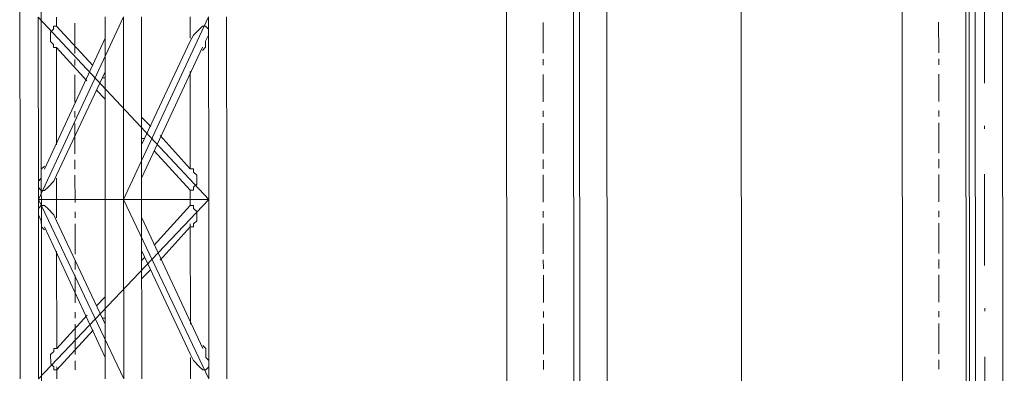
# Model space of a CAD drawing. Header units: inches. Extents: x -5850 to 5646, y 8947 to 13007.
# Tile 123 of 256: x -4345 to -4208, y 10738 to 10787. Entities that reach past the tile are written whole.
import ezdxf

# ---------------------------------------------------------------- set-up
doc = ezdxf.new("R2010")
doc.units = ezdxf.units.IN
doc.header["$MEASUREMENT"] = 0
doc.layers.add('at_Entity', color=7, linetype='Continuous')

msp = doc.modelspace()

# ---------------------------------------------------------------- linework, layer by layer
at = {"layer": 'at_Entity', "color": 7, "lineweight": 20}
for p, q in [((-4267.48, 10560.93), (-4268.23, 11398.13)), ((-4263.6, 11398.13), (-4262.8, 10500.11)), ((-4244.18, 10500.13), (-4244.98, 11398.15)), ((-4212.95, 10500.15), (-4213.75, 11398.17)), ((-4212.56, 10560.98), (-4213.3, 11398.17)), ((-4208.68, 11398.18), (-4207.87, 10500.16)), ((-4207.87, 10500.16), (-4208.68, 11398.18)), ((-4341.43, 10560.87), (-4342.11, 11327.94)), ((-4276.8, 10560.92), (-4277.48, 11328)), ((-4266.59, 10500.11), (-4267.33, 11328.01)), ((-4221.87, 10560.97), (-4222.55, 11328.05)), ((-4211.67, 10500.15), (-4212.41, 11328.06)), ((-4344.61, 10812.19), (-4344.56, 10761.93)), ((-4342, 10761.93), (-4342.02, 10787.27)), ((-4318.35, 10761.95), (-4342.02, 10787.27)), ((-4330.2, 10787.28), (-4342, 10761.93)), ((-4339.51, 10786), (-4339.51, 10787.27)), ((-4332.74, 10761.94), (-4332.76, 10787.28)), ((-4330.18, 10761.94), (-4330.2, 10787.28)), ((-4318.38, 10787.29), (-4330.18, 10761.94)), ((-4327.67, 10761.94), (-4327.69, 10787.28)), ((-4320.94, 10787.29), (-4320.94, 10784.33)), ((-4318.35, 10761.95), (-4318.38, 10787.29)), ((-4315.84, 10761.95), (-4315.87, 10787.29)), ((-4340.35, 10785.16), (-4339.9, 10785.59)), ((-4339.9, 10785.59), (-4339.9, 10786)), ((-4339.9, 10786), (-4339.51, 10786)), ((-4339.51, 10786), (-4334.43, 10780.52)), ((-4319.66, 10785.6), (-4320.49, 10784.76)), ((-4319.21, 10786.02), (-4319.66, 10785.6)), ((-4318.82, 10786.02), (-4319.21, 10786.02)), ((-4318.38, 10785.61), (-4318.82, 10786.02)), ((-4318.37, 10784.76), (-4318.38, 10785.61)), ((-4332.76, 10784.32), (-4341.17, 10766.15)), ((-4340.34, 10783.89), (-4340.35, 10785.16)), ((-4320.49, 10784.76), (-4320.94, 10783.91)), ((-4318.82, 10783.91), (-4318.37, 10784.76)), ((-4339.9, 10783.47), (-4340.34, 10783.89)), ((-4339.9, 10783.05), (-4339.9, 10783.47)), ((-4339.51, 10783.05), (-4339.9, 10783.05)), ((-4339.5, 10769.53), (-4339.51, 10783.05)), ((-4339.51, 10783.05), (-4335.27, 10778.41)), ((-4327.67, 10769.54), (-4320.94, 10783.91)), ((-4327.67, 10764.9), (-4319.21, 10783.07)), ((-4319.21, 10782.64), (-4318.82, 10783.07)), ((-4318.82, 10783.07), (-4318.82, 10783.91)), ((-4332.76, 10779.68), (-4339.49, 10765.31)), ((-4333.15, 10778.83), (-4332.76, 10778.83)), ((-4320.94, 10779.69), (-4320.92, 10766.17)), ((-4333.98, 10777.14), (-4332.75, 10775.87)), ((-4327.68, 10773.35), (-4326.39, 10772.08)), ((-4325.11, 10770.81), (-4320.92, 10766.17)), ((-4327.67, 10770.39), (-4327.23, 10770.39)), ((-4325.94, 10768.7), (-4320.92, 10763.21)), ((-4341.17, 10766.57), (-4341.61, 10766.15)), ((-4341.61, 10766.15), (-4341.61, 10764.88)), ((-4339.88, 10764.46), (-4339.49, 10765.31)), ((-4320.92, 10766.17), (-4320.48, 10766.17)), ((-4320.48, 10766.17), (-4320.48, 10765.75)), ((-4320.48, 10765.75), (-4320.03, 10765.33)), ((-4320.03, 10765.33), (-4320.03, 10764.06)), ((-4341.61, 10764.88), (-4342, 10764.46)), ((-4342, 10764.46), (-4342, 10763.62)), ((-4340.72, 10763.62), (-4339.88, 10764.46)), ((-4339.49, 10761.93), (-4339.49, 10764.89)), ((-4320.03, 10764.06), (-4320.47, 10763.64)), ((-4342, 10763.62), (-4341.61, 10763.2)), ((-4341.61, 10763.2), (-4341.16, 10763.2)), ((-4341.16, 10763.2), (-4340.72, 10763.62)), ((-4320.92, 10763.21), (-4320.92, 10761.95)), ((-4320.47, 10763.21), (-4320.92, 10763.21)), ((-4320.47, 10763.64), (-4320.47, 10763.21)), ((-4344.56, 10761.93), (-4344.54, 10737.01)), ((-4318.35, 10761.95), (-4342, 10761.93)), ((-4341.98, 10737.01), (-4342, 10761.93)), ((-4342, 10761.93), (-4330.15, 10737.02)), ((-4342, 10760.66), (-4341.61, 10761.08)), ((-4342, 10760.66), (-4341.61, 10761.08)), ((-4318.35, 10761.95), (-4341.98, 10737.01)), ((-4341.61, 10761.08), (-4341.16, 10761.08)), ((-4341.61, 10761.08), (-4341.16, 10761.08)), ((-4341.16, 10761.08), (-4340.71, 10760.66)), ((-4341.16, 10761.08), (-4340.71, 10760.66)), ((-4339.49, 10759.39), (-4339.49, 10761.93)), ((-4332.74, 10761.94), (-4332.72, 10737.02)), ((-4330.15, 10737.02), (-4330.18, 10761.94)), ((-4330.18, 10761.94), (-4318.33, 10737.03)), ((-4327.64, 10737.02), (-4327.67, 10761.94)), ((-4325.93, 10755.6), (-4320.92, 10761.1)), ((-4320.92, 10761.1), (-4325.93, 10755.6)), ((-4320.92, 10761.95), (-4320.92, 10761.1)), ((-4320.92, 10761.95), (-4320.92, 10761.1)), ((-4320.92, 10761.1), (-4320.47, 10761.1)), ((-4320.47, 10761.1), (-4320.92, 10761.1)), ((-4320.47, 10761.1), (-4320.47, 10760.68)), ((-4320.47, 10760.68), (-4320.47, 10761.1)), ((-4318.33, 10737.03), (-4318.35, 10761.95)), ((-4315.82, 10737.03), (-4315.84, 10761.95)), ((-4342, 10759.82), (-4342, 10760.66)), ((-4342, 10759.82), (-4342, 10760.66)), ((-4341.61, 10758.97), (-4342, 10759.82)), ((-4341.61, 10758.97), (-4342, 10759.82)), ((-4340.71, 10760.66), (-4339.88, 10759.82)), ((-4340.71, 10760.66), (-4339.88, 10759.82)), ((-4339.88, 10759.82), (-4339.49, 10758.97)), ((-4339.88, 10759.82), (-4339.49, 10758.97)), ((-4320.47, 10760.68), (-4320.03, 10760.26)), ((-4320.03, 10760.26), (-4320.47, 10760.68)), ((-4320.03, 10760.26), (-4320.02, 10758.99)), ((-4320.02, 10758.99), (-4320.03, 10760.26)), ((-4341.6, 10758.13), (-4341.61, 10758.97)), ((-4341.6, 10758.13), (-4341.61, 10758.97)), ((-4332.73, 10744.62), (-4339.49, 10758.97)), ((-4339.49, 10758.97), (-4332.73, 10744.62)), ((-4327.66, 10759.4), (-4319.17, 10741.25)), ((-4320.92, 10758.14), (-4320.92, 10758.57)), ((-4320.02, 10758.99), (-4320.47, 10758.57)), ((-4320.47, 10758.57), (-4320.02, 10758.99)), ((-4320.47, 10758.57), (-4320.47, 10758.15)), ((-4320.47, 10758.15), (-4320.47, 10758.57)), ((-4341.16, 10757.7), (-4341.6, 10758.13)), ((-4341.16, 10757.7), (-4341.6, 10758.13)), ((-4332.72, 10739.97), (-4341.16, 10758.13)), ((-4325.09, 10753.5), (-4320.92, 10758.14)), ((-4320.47, 10758.15), (-4320.92, 10758.14)), ((-4320.92, 10758.14), (-4320.47, 10758.15)), ((-4320.92, 10758.14), (-4320.9, 10744.63)), ((-4339.47, 10741.23), (-4339.48, 10754.75)), ((-4327.66, 10754.76), (-4320.9, 10740.41)), ((-4320.9, 10740.41), (-4327.66, 10754.76)), ((-4327.66, 10753.49), (-4327.21, 10753.91)), ((-4326.38, 10752.23), (-4327.66, 10750.96)), ((-4332.73, 10748.42), (-4333.95, 10747.15)), ((-4339.47, 10741.23), (-4335.24, 10745.88)), ((-4333.12, 10745.46), (-4332.73, 10745.46)), ((-4339.47, 10738.28), (-4334.4, 10743.77)), ((-4340.31, 10740.39), (-4339.86, 10740.81)), ((-4339.86, 10740.81), (-4340.31, 10740.39)), ((-4339.86, 10740.81), (-4339.86, 10741.23)), ((-4339.86, 10741.23), (-4339.47, 10741.23)), ((-4339.47, 10741.23), (-4339.86, 10741.23)), ((-4339.86, 10741.23), (-4339.86, 10740.81)), ((-4339.47, 10741.23), (-4339.47, 10741.66)), ((-4319.17, 10741.67), (-4318.78, 10741.25)), ((-4319.17, 10741.67), (-4318.78, 10741.25)), ((-4318.78, 10741.25), (-4318.78, 10739.98)), ((-4318.78, 10741.25), (-4318.78, 10739.98)), ((-4340.3, 10739.12), (-4340.31, 10740.39)), ((-4340.31, 10740.39), (-4340.3, 10739.12)), ((-4339.86, 10738.69), (-4340.3, 10739.12)), ((-4340.3, 10739.12), (-4339.86, 10738.69)), ((-4320.45, 10739.56), (-4320.9, 10740.41)), ((-4320.45, 10739.56), (-4320.9, 10740.41)), ((-4320.9, 10739.98), (-4320.9, 10737.03)), ((-4319.62, 10738.71), (-4320.45, 10739.56)), ((-4319.62, 10738.71), (-4320.45, 10739.56)), ((-4318.78, 10739.98), (-4318.33, 10739.56)), ((-4318.78, 10739.98), (-4318.33, 10739.56)), ((-4318.33, 10739.56), (-4318.33, 10738.71)), ((-4318.33, 10739.56), (-4318.33, 10738.71)), ((-4339.86, 10738.28), (-4339.86, 10738.69)), ((-4339.86, 10738.69), (-4339.86, 10738.28)), ((-4339.47, 10738.28), (-4339.86, 10738.28)), ((-4339.86, 10738.28), (-4339.47, 10738.28)), ((-4339.47, 10738.28), (-4339.47, 10738.69)), ((-4339.47, 10737.01), (-4339.47, 10738.28)), ((-4319.17, 10738.29), (-4319.62, 10738.71)), ((-4319.17, 10738.29), (-4319.62, 10738.71)), ((-4318.78, 10738.29), (-4319.17, 10738.29)), ((-4318.78, 10738.29), (-4319.17, 10738.29)), ((-4318.33, 10738.71), (-4318.78, 10738.29)), ((-4318.33, 10738.71), (-4318.78, 10738.29))]:
    msp.add_line(p, q, dxfattribs=at)
at = {"layer": 'at_Entity', "color": 3, "lineweight": 20}
for p, q in [((-4210.63, 10778.1), (-4210.64, 10790.77)), ((-4336.95, 10786.43), (-4336.94, 10782.21)), ((-4271.92, 10786.49), (-4271.92, 10782.27)), ((-4217, 10786.54), (-4216.99, 10782.32)), ((-4216.99, 10781.47), (-4216.99, 10780.63)), ((-4336.94, 10781.36), (-4336.94, 10780.52)), ((-4271.92, 10781.42), (-4271.92, 10780.58)), ((-4336.94, 10779.25), (-4336.94, 10775.45)), ((-4271.92, 10779.31), (-4271.91, 10775.51)), ((-4216.99, 10779.36), (-4216.99, 10775.56)), ((-4336.93, 10774.18), (-4336.93, 10773.34)), ((-4271.91, 10774.24), (-4271.91, 10773.4)), ((-4216.99, 10774.29), (-4216.99, 10773.44)), ((-4336.93, 10772.5), (-4336.93, 10768.27)), ((-4271.91, 10772.55), (-4271.91, 10768.33)), ((-4216.98, 10772.6), (-4216.98, 10768.38)), ((-4210.63, 10771.76), (-4210.63, 10772.18)), ((-4336.93, 10767.43), (-4336.93, 10766.15)), ((-4271.91, 10767.48), (-4271.91, 10766.21)), ((-4216.98, 10767.53), (-4216.98, 10766.26)), ((-4336.93, 10765.31), (-4336.92, 10761.51)), ((-4271.91, 10765.37), (-4271.9, 10761.57)), ((-4216.98, 10765.42), (-4216.97, 10761.62)), ((-4210.61, 10752.75), (-4210.62, 10765.43)), ((-4336.92, 10760.24), (-4336.92, 10759.4)), ((-4271.9, 10760.3), (-4271.9, 10759.45)), ((-4216.97, 10760.35), (-4216.97, 10759.5)), ((-4336.92, 10758.55), (-4336.92, 10754.33)), ((-4271.9, 10758.61), (-4271.9, 10754.39)), ((-4216.97, 10758.66), (-4216.97, 10754.43)), ((-4336.92, 10753.49), (-4336.91, 10752.22)), ((-4271.9, 10753.54), (-4271.89, 10752.28)), ((-4216.97, 10753.59), (-4216.97, 10752.33)), ((-4336.91, 10751.37), (-4336.91, 10747.57)), ((-4271.89, 10751.43), (-4271.89, 10747.63)), ((-4216.97, 10751.48), (-4216.96, 10747.68)), ((-4336.91, 10746.3), (-4336.91, 10745.46)), ((-4271.89, 10746.36), (-4271.89, 10745.52)), ((-4216.96, 10746.41), (-4216.96, 10745.57)), ((-4210.6, 10746.42), (-4210.6, 10746.84)), ((-4336.91, 10744.61), (-4336.9, 10740.39)), ((-4271.89, 10744.67), (-4271.88, 10740.45)), ((-4216.96, 10744.72), (-4216.96, 10740.5)), ((-4336.9, 10739.54), (-4336.9, 10738.28)), ((-4271.88, 10739.6), (-4271.88, 10738.34)), ((-4216.95, 10739.65), (-4216.95, 10738.39)), ((-4210.59, 10727.41), (-4210.6, 10740.08))]:
    msp.add_line(p, q, dxfattribs=at)

doc.saveas('drawing.dxf')
